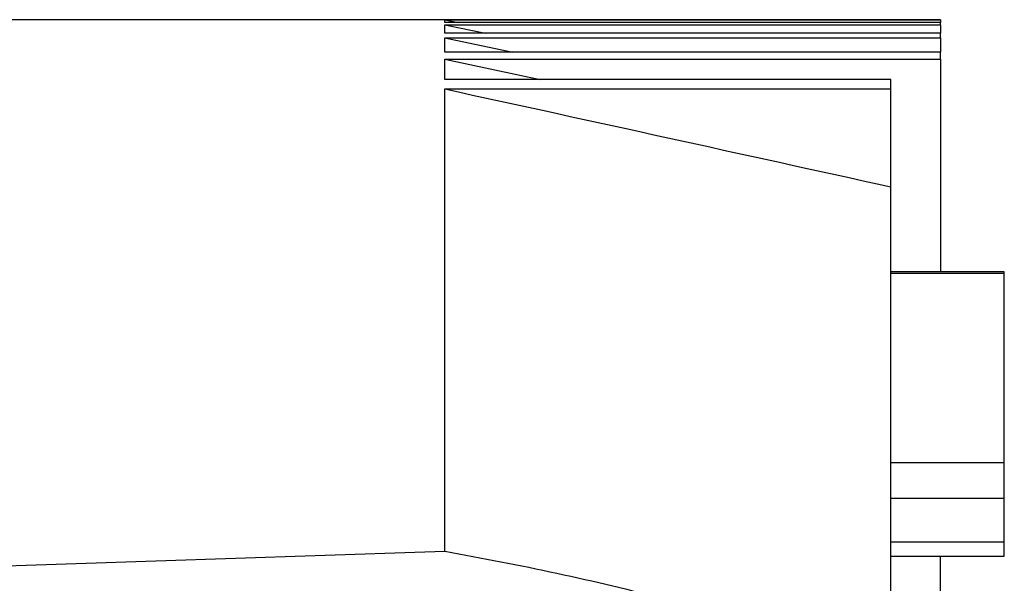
# Model space of a CAD drawing. Header units: millimetres. Extents: x 32176 to 34219, y 9943 to 11279.
# Tile 59 of 59: x 34113 to 34183, y 11188 to 11228. Entities that reach past the tile are written whole.
import ezdxf

# ---------------------------------------------------------------- set-up
doc = ezdxf.new("R2010")
doc.units = ezdxf.units.MM
doc.layers.add('Z_entity', color=7, linetype='Continuous')

msp = doc.modelspace()

# ---------------------------------------------------------------- linework, layer by layer
at = {"layer": 'Z_entity', "color": 7}
for p, q in [((34178.335, 11227.832), (34098.335, 11227.832)), ((34143.335, 11227.629), (34143.335, 11227.827)), ((34143.335, 11227.827), (34178.335, 11227.827)), ((34143.335, 11227.827), (34144.294, 11227.629)), ((34178.335, 11227.827), (34178.335, 11227.832)), ((34178.335, 11227.827), (34178.335, 11227.629)), ((34178.335, 11227.629), (34143.335, 11227.629)), ((34143.335, 11226.872), (34143.335, 11227.47)), ((34143.335, 11227.47), (34178.335, 11227.47)), ((34143.335, 11227.47), (34146.219, 11226.872)), ((34178.335, 11227.47), (34178.335, 11227.629)), ((34178.335, 11227.47), (34178.335, 11226.872)), ((34178.335, 11226.872), (34143.335, 11226.872)), ((34143.335, 11225.543), (34143.335, 11226.552)), ((34143.335, 11226.552), (34178.335, 11226.552)), ((34143.335, 11226.552), (34148.149, 11225.543)), ((34178.335, 11226.552), (34178.335, 11226.872)), ((34178.335, 11226.552), (34178.335, 11225.543)), ((34178.335, 11225.543), (34143.335, 11225.543)), ((34143.335, 11223.613), (34143.335, 11225.054)), ((34143.335, 11225.054), (34178.335, 11225.054)), ((34143.335, 11225.054), (34150.082, 11223.613)), ((34178.335, 11225.054), (34178.335, 11225.543)), ((34178.335, 11225.054), (34178.335, 11210.042)), ((34174.835, 11223.613), (34143.335, 11223.613)), ((34174.835, 11222.946), (34174.835, 11223.613)), ((34143.335, 11190.313), (34143.335, 11222.946)), ((34143.335, 11222.946), (34174.835, 11222.946)), ((34174.835, 11216.033), (34174.835, 11222.946)), ((34174.835, 11169.332), (34174.835, 11216.033)), ((34182.835, 11210.042), (34174.835, 11210.042)), ((34182.835, 11209.924), (34174.835, 11209.924)), ((34182.835, 11209.924), (34182.835, 11210.042)), ((34182.835, 11196.568), (34182.835, 11209.924)), ((34174.835, 11196.568), (34182.835, 11196.568)), ((34182.835, 11194.042), (34182.835, 11196.568)), ((34182.835, 11194.042), (34174.835, 11194.042)), ((34182.835, 11190.959), (34182.835, 11194.042)), ((34182.835, 11190.959), (34174.835, 11190.959)), ((34182.835, 11189.959), (34182.835, 11190.959)), ((34174.835, 11189.959), (34182.835, 11189.959)), ((34178.335, 11177.582), (34178.335, 11189.959))]:
    msp.add_line(p, q, dxfattribs=at)
for points in [[(34143.335, 11222.946), (34153.837, 11220.652), (34164.337, 11218.349), (34174.835, 11216.033)], [(34098.335, 11188.791), (34113.334, 11189.323), (34128.334, 11189.826), (34143.335, 11190.313)]]:
    msp.add_open_spline(points, degree=3, dxfattribs=at)
msp.add_open_spline([(34143.335, 11190.313), (34145.984, 11189.842), (34148.627, 11189.329), (34153.893, 11188.194), (34156.517, 11187.573), (34160.43, 11186.508), (34161.73, 11186.13), (34164.319, 11185.306), (34165.603, 11184.863), (34167.496, 11184.11), (34168.122, 11183.844), (34169.352, 11183.268), (34169.955, 11182.959), (34170.824, 11182.434), (34171.107, 11182.25), (34171.647, 11181.854), (34171.907, 11181.641), (34172.257, 11181.289), (34172.366, 11181.167), (34172.565, 11180.911), (34172.654, 11180.775), (34172.798, 11180.495), (34172.854, 11180.348), (34172.918, 11180.05), (34172.927, 11179.902), (34172.875, 11179.459), (34172.739, 11179.192), (34172.373, 11178.732), (34172.14, 11178.534), (34171.645, 11178.187), (34171.379, 11178.035), (34170.823, 11177.758), (34170.535, 11177.635), (34169.662, 11177.295), (34169.062, 11177.109), (34167.843, 11176.778), (34167.224, 11176.635), (34165.972, 11176.379), (34165.338, 11176.266), (34164.067, 11176.062), (34163.43, 11175.971), (34161.513, 11175.725), (34160.229, 11175.596), (34156.364, 11175.279), (34153.771, 11175.161), (34148.567, 11175.039), (34145.954, 11175.038), (34143.335, 11175.084)], degree=3, knots=[0, 0, 0, 0, 0.125, 0.125, 0.25, 0.25, 0.3125, 0.3125, 0.375, 0.375, 0.40625, 0.40625, 0.4375, 0.4375, 0.453125, 0.453125, 0.46875, 0.46875, 0.476563, 0.476563, 0.484375, 0.484375, 0.492187, 0.492187, 0.5, 0.5, 0.515625, 0.515625, 0.53125, 0.53125, 0.546875, 0.546875, 0.5625, 0.5625, 0.59375, 0.59375, 0.625, 0.625, 0.65625, 0.65625, 0.6875, 0.6875, 0.75, 0.75, 0.875, 0.875, 1, 1, 1, 1], dxfattribs=at)

doc.saveas('drawing.dxf')
